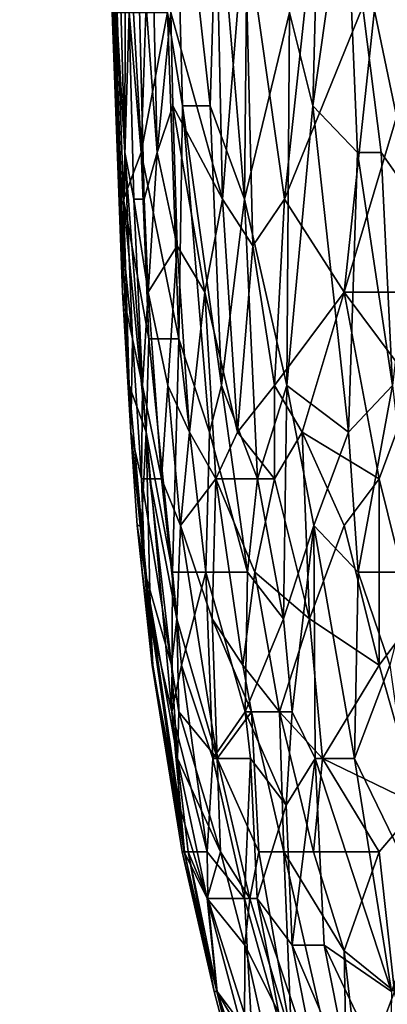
# Model space of a CAD drawing. Extents: x -0.3 to 0.3, y -0.266 to 0.266.
# Tile 25 of 256: x -0.228 to -0.214, y -0.197 to -0.16. Entities that reach past the tile are written whole.
import ezdxf

# ---------------------------------------------------------------- set-up
doc = ezdxf.new("R2010")
doc.units = 0

msp = doc.modelspace()

# ---------------------------------------------------------------- linework, layer by layer
for points in [[(-0.214695, -0.145611, 0.720654), (-0.212702, -0.166839, 0.719027), (-0.215278, -0.154456, 0.722099)], [(-0.213693, -0.14738, 0.719208), (-0.212702, -0.166839, 0.719027), (-0.214695, -0.145611, 0.720654)], [(-0.221478, -0.163301, 0.736553), (-0.222048, -0.159763, 0.737998), (-0.221805, -0.150918, 0.736553)], [(-0.221805, -0.150918, 0.736553), (-0.220161, -0.154456, 0.732217), (-0.220434, -0.163301, 0.733662)], [(-0.221805, -0.150918, 0.736553), (-0.220434, -0.163301, 0.733662), (-0.221478, -0.163301, 0.736553)], [(-0.216534, -0.163301, 0.72499), (-0.217417, -0.159763, 0.726435), (-0.216222, -0.150918, 0.723545)], [(-0.216222, -0.150918, 0.723545), (-0.215278, -0.154456, 0.722099), (-0.216534, -0.163301, 0.72499)], [(-0.224093, -0.157994, 0.752452), (-0.223666, -0.16507, 0.753898), (-0.224011, -0.152687, 0.753898)], [(-0.223666, -0.16507, 0.753898), (-0.223648, -0.154456, 0.755343), (-0.224011, -0.152687, 0.753898)], [(-0.218995, -0.152687, 0.729326), (-0.21913, -0.166839, 0.730772), (-0.220161, -0.154456, 0.732217)], [(-0.217417, -0.159763, 0.726435), (-0.21913, -0.166839, 0.730772), (-0.218995, -0.152687, 0.729326)], [(-0.212702, -0.152687, 0.770404), (-0.214024, -0.157994, 0.769174), (-0.212702, -0.161532, 0.770055)], [(-0.223919, -0.16507, 0.748116), (-0.224214, -0.157994, 0.749562), (-0.224227, -0.154456, 0.748116)], [(-0.223958, -0.159763, 0.746671), (-0.223919, -0.16507, 0.748116), (-0.224227, -0.154456, 0.748116)], [(-0.223666, -0.16507, 0.753898), (-0.223323, -0.166839, 0.755343), (-0.223648, -0.154456, 0.755343)], [(-0.223238, -0.154456, 0.756789), (-0.223648, -0.154456, 0.755343), (-0.222938, -0.166839, 0.756789)], [(-0.223648, -0.154456, 0.755343), (-0.223323, -0.166839, 0.755343), (-0.222938, -0.166839, 0.756789)], [(-0.223238, -0.154456, 0.756789), (-0.22244, -0.16507, 0.758234), (-0.222686, -0.154456, 0.758234)], [(-0.222938, -0.166839, 0.756789), (-0.22244, -0.16507, 0.758234), (-0.223238, -0.154456, 0.756789)], [(-0.222686, -0.154456, 0.758234), (-0.22244, -0.16507, 0.758234), (-0.221922, -0.159763, 0.759679)], [(-0.219965, -0.166839, 0.76257), (-0.220231, -0.154456, 0.76257), (-0.221922, -0.159763, 0.759679)], [(-0.21913, -0.166839, 0.730772), (-0.220434, -0.163301, 0.733662), (-0.220161, -0.154456, 0.732217)], [(-0.220231, -0.154456, 0.76257), (-0.219965, -0.166839, 0.76257), (-0.219114, -0.156225, 0.764015)], [(-0.216534, -0.163301, 0.72499), (-0.215278, -0.154456, 0.722099), (-0.214845, -0.16507, 0.722099)], [(-0.215278, -0.154456, 0.722099), (-0.212702, -0.166839, 0.719027), (-0.213946, -0.16507, 0.720654)], [(-0.213946, -0.16507, 0.720654), (-0.214845, -0.16507, 0.722099), (-0.215278, -0.154456, 0.722099)], [(-0.218812, -0.168608, 0.764015), (-0.219114, -0.156225, 0.764015), (-0.219965, -0.166839, 0.76257)], [(-0.216666, -0.157994, 0.766715), (-0.219114, -0.156225, 0.764015), (-0.217614, -0.166839, 0.765461)], [(-0.219114, -0.156225, 0.764015), (-0.218812, -0.168608, 0.764015), (-0.217614, -0.166839, 0.765461)], [(-0.223758, -0.170377, 0.749562), (-0.224151, -0.159763, 0.751007), (-0.224214, -0.157994, 0.749562)], [(-0.223919, -0.16507, 0.748116), (-0.223758, -0.170377, 0.749562), (-0.224214, -0.157994, 0.749562)], [(-0.224151, -0.159763, 0.751007), (-0.223728, -0.168608, 0.752452), (-0.224093, -0.157994, 0.752452)], [(-0.223728, -0.168608, 0.752452), (-0.223666, -0.16507, 0.753898), (-0.224093, -0.157994, 0.752452)], [(-0.217614, -0.166839, 0.765461), (-0.214024, -0.157994, 0.769174), (-0.216666, -0.157994, 0.766715)], [(-0.217614, -0.166839, 0.765461), (-0.215345, -0.170377, 0.767447), (-0.214024, -0.157994, 0.769174)], [(-0.212702, -0.161532, 0.770055), (-0.214024, -0.157994, 0.769174), (-0.215345, -0.170377, 0.767447)], [(-0.223758, -0.170377, 0.749562), (-0.223728, -0.168608, 0.752452), (-0.224151, -0.159763, 0.751007)], [(-0.223721, -0.166839, 0.746671), (-0.223919, -0.16507, 0.748116), (-0.223958, -0.159763, 0.746671)], [(-0.223504, -0.159763, 0.74378), (-0.223721, -0.166839, 0.746671), (-0.223958, -0.159763, 0.746671)], [(-0.223056, -0.16507, 0.742335), (-0.223721, -0.166839, 0.746671), (-0.223504, -0.159763, 0.74378)], [(-0.223056, -0.16507, 0.742335), (-0.223504, -0.159763, 0.74378), (-0.222869, -0.159763, 0.740889)], [(-0.222048, -0.159763, 0.737998), (-0.223056, -0.16507, 0.742335), (-0.222869, -0.159763, 0.740889)], [(-0.223056, -0.16507, 0.742335), (-0.222048, -0.159763, 0.737998), (-0.221617, -0.172146, 0.737998)], [(-0.221922, -0.159763, 0.759679), (-0.22244, -0.16507, 0.758234), (-0.221845, -0.163301, 0.759679)], [(-0.221478, -0.163301, 0.736553), (-0.221617, -0.172146, 0.737998), (-0.222048, -0.159763, 0.737998)], [(-0.221922, -0.159763, 0.759679), (-0.221845, -0.163301, 0.759679), (-0.219965, -0.166839, 0.76257)], [(-0.217417, -0.159763, 0.726435), (-0.217517, -0.173915, 0.727881), (-0.21913, -0.166839, 0.730772)], [(-0.216534, -0.163301, 0.72499), (-0.217517, -0.173915, 0.727881), (-0.217417, -0.159763, 0.726435)], [(-0.212702, -0.170377, 0.769546), (-0.212702, -0.161532, 0.770055), (-0.215345, -0.170377, 0.767447)], [(-0.221681, -0.168608, 0.759679), (-0.221845, -0.163301, 0.759679), (-0.22244, -0.16507, 0.758234)], [(-0.220631, -0.170377, 0.761341), (-0.219965, -0.166839, 0.76257), (-0.221845, -0.163301, 0.759679)], [(-0.221681, -0.168608, 0.759679), (-0.220631, -0.170377, 0.761341), (-0.221845, -0.163301, 0.759679)], [(-0.220462, -0.175684, 0.735108), (-0.221617, -0.172146, 0.737998), (-0.221478, -0.163301, 0.736553)], [(-0.220434, -0.163301, 0.733662), (-0.220004, -0.173915, 0.733662), (-0.221478, -0.163301, 0.736553)], [(-0.221478, -0.163301, 0.736553), (-0.220004, -0.173915, 0.733662), (-0.220462, -0.175684, 0.735108)], [(-0.220004, -0.173915, 0.733662), (-0.220434, -0.163301, 0.733662), (-0.21913, -0.166839, 0.730772)], [(-0.217517, -0.173915, 0.727881), (-0.216534, -0.163301, 0.72499), (-0.215186, -0.175684, 0.723545)], [(-0.215186, -0.175684, 0.723545), (-0.216534, -0.163301, 0.72499), (-0.214845, -0.16507, 0.722099)], [(-0.223507, -0.173915, 0.748116), (-0.223758, -0.170377, 0.749562), (-0.223919, -0.16507, 0.748116)], [(-0.223721, -0.166839, 0.746671), (-0.223507, -0.173915, 0.748116), (-0.223919, -0.16507, 0.748116)], [(-0.223728, -0.168608, 0.752452), (-0.223377, -0.172146, 0.753898), (-0.223666, -0.16507, 0.753898)], [(-0.223721, -0.166839, 0.746671), (-0.223056, -0.16507, 0.742335), (-0.222762, -0.172146, 0.742335)], [(-0.223003, -0.173915, 0.755343), (-0.223323, -0.166839, 0.755343), (-0.223666, -0.16507, 0.753898)], [(-0.223666, -0.16507, 0.753898), (-0.223377, -0.172146, 0.753898), (-0.223003, -0.173915, 0.755343)], [(-0.221617, -0.172146, 0.737998), (-0.222762, -0.172146, 0.742335), (-0.223056, -0.16507, 0.742335)], [(-0.222938, -0.166839, 0.756789), (-0.222788, -0.170377, 0.756789), (-0.22244, -0.16507, 0.758234)], [(-0.22244, -0.16507, 0.758234), (-0.222788, -0.170377, 0.756789), (-0.221681, -0.168608, 0.759679)], [(-0.214845, -0.16507, 0.722099), (-0.213506, -0.173915, 0.720654), (-0.215186, -0.175684, 0.723545)], [(-0.213946, -0.16507, 0.720654), (-0.213506, -0.173915, 0.720654), (-0.214845, -0.16507, 0.722099)], [(-0.212702, -0.166839, 0.719027), (-0.213506, -0.173915, 0.720654), (-0.213946, -0.16507, 0.720654)], [(-0.227477, -0.218967, 0.008894), (-0.180873, -0.167343, 0.505181), (-0.179547, -0.166984, 0.504428)], [(-0.227477, -0.218967, 0.008894), (-0.179547, -0.166984, 0.504428), (-0.226201, -0.21842, 0.007408)], [(-0.226201, -0.21842, 0.007408), (-0.179547, -0.166984, 0.504428), (-0.178155, -0.16688, 0.503751)], [(-0.226201, -0.21842, 0.007408), (-0.178155, -0.16688, 0.503751), (-0.224839, -0.218055, 0.006)], [(-0.224839, -0.218055, 0.006), (-0.178155, -0.16688, 0.503751), (-0.176737, -0.167065, 0.503174)], [(-0.222862, -0.175684, 0.74378), (-0.223721, -0.166839, 0.746671), (-0.222762, -0.172146, 0.742335)], [(-0.223721, -0.166839, 0.746671), (-0.222862, -0.175684, 0.74378), (-0.223507, -0.173915, 0.748116)], [(-0.223323, -0.166839, 0.755343), (-0.222788, -0.170377, 0.756789), (-0.222938, -0.166839, 0.756789)], [(-0.223003, -0.173915, 0.755343), (-0.222788, -0.170377, 0.756789), (-0.223323, -0.166839, 0.755343)], [(-0.219398, -0.175684, 0.76257), (-0.219965, -0.166839, 0.76257), (-0.220631, -0.170377, 0.761341)], [(-0.218631, -0.177453, 0.730772), (-0.220004, -0.173915, 0.733662), (-0.21913, -0.166839, 0.730772)], [(-0.219965, -0.166839, 0.76257), (-0.219398, -0.175684, 0.76257), (-0.218812, -0.168608, 0.764015)], [(-0.217517, -0.173915, 0.727881), (-0.218631, -0.177453, 0.730772), (-0.21913, -0.166839, 0.730772)], [(-0.217988, -0.173915, 0.764558), (-0.217614, -0.166839, 0.765461), (-0.218812, -0.168608, 0.764015)], [(-0.217988, -0.173915, 0.764558), (-0.215345, -0.170377, 0.767447), (-0.217614, -0.166839, 0.765461)], [(-0.228647, -0.219687, 0.010433), (-0.182105, -0.167992, 0.50601), (-0.180873, -0.167343, 0.505181)], [(-0.228647, -0.219687, 0.010433), (-0.180873, -0.167343, 0.505181), (-0.227477, -0.218967, 0.008894)], [(-0.224839, -0.218055, 0.006), (-0.176737, -0.167065, 0.503174), (-0.223414, -0.217877, 0.004695)], [(-0.223414, -0.217877, 0.004695), (-0.176737, -0.167065, 0.503174), (-0.175344, -0.167476, 0.502694)], [(-0.223414, -0.217877, 0.004695), (-0.175344, -0.167476, 0.502694), (-0.221952, -0.217891, 0.003515)], [(-0.221952, -0.217891, 0.003515), (-0.175344, -0.167476, 0.502694), (-0.174019, -0.168049, 0.502302)], [(-0.229688, -0.220568, 0.012), (-0.183211, -0.168882, 0.506885), (-0.182105, -0.167992, 0.50601)], [(-0.229688, -0.220568, 0.012), (-0.182105, -0.167992, 0.50601), (-0.228647, -0.219687, 0.010433)], [(-0.221952, -0.217891, 0.003515), (-0.174019, -0.168049, 0.502302), (-0.220477, -0.218096, 0.00248)], [(-0.220477, -0.218096, 0.00248), (-0.174019, -0.168049, 0.502302), (-0.172783, -0.168769, 0.502002)], [(-0.223758, -0.170377, 0.749562), (-0.223377, -0.172146, 0.753898), (-0.223728, -0.168608, 0.752452)], [(-0.221681, -0.168608, 0.759679), (-0.222788, -0.170377, 0.756789), (-0.222036, -0.173915, 0.758234)], [(-0.222036, -0.173915, 0.758234), (-0.221216, -0.175684, 0.759679), (-0.221681, -0.168608, 0.759679)], [(-0.221216, -0.175684, 0.759679), (-0.220631, -0.170377, 0.761341), (-0.221681, -0.168608, 0.759679)], [(-0.220477, -0.218096, 0.00248), (-0.172783, -0.168769, 0.502002), (-0.219435, -0.218315, 0.002352)], [(-0.219435, -0.218315, 0.002352), (-0.172783, -0.168769, 0.502002), (-0.171592, -0.169579, 0.501767)], [(-0.217988, -0.173915, 0.764558), (-0.218812, -0.168608, 0.764015), (-0.219398, -0.175684, 0.76257)], [(-0.183211, -0.168882, 0.506885), (-0.229688, -0.220568, 0.012), (-0.24486, -0.23574, 0.012)], [(-0.183211, -0.168882, 0.506885), (-0.24486, -0.23574, 0.012), (-0.212559, -0.197392, 0.584312)], [(-0.219435, -0.218315, 0.002352), (-0.171592, -0.169579, 0.501767), (-0.217434, -0.21902, 0.001701)], [(-0.217434, -0.21902, 0.001701), (-0.171592, -0.169579, 0.501767), (-0.170452, -0.170431, 0.501586)], [(-0.223445, -0.175684, 0.751007), (-0.223377, -0.172146, 0.753898), (-0.223758, -0.170377, 0.749562)], [(-0.223507, -0.173915, 0.748116), (-0.223445, -0.175684, 0.751007), (-0.223758, -0.170377, 0.749562)], [(-0.223003, -0.173915, 0.755343), (-0.222279, -0.177453, 0.756789), (-0.222788, -0.170377, 0.756789)], [(-0.222279, -0.177453, 0.756789), (-0.222036, -0.173915, 0.758234), (-0.222788, -0.170377, 0.756789)], [(-0.220215, -0.177453, 0.761125), (-0.220631, -0.170377, 0.761341), (-0.221216, -0.175684, 0.759679)], [(-0.220215, -0.177453, 0.761125), (-0.219398, -0.175684, 0.76257), (-0.220631, -0.170377, 0.761341)], [(-0.216945, -0.175684, 0.765461), (-0.215345, -0.170377, 0.767447), (-0.217988, -0.173915, 0.764558)], [(-0.217434, -0.21902, 0.001701), (-0.170452, -0.170431, 0.501586), (-0.216095, -0.219763, 0.00119)], [(-0.215345, -0.170377, 0.767447), (-0.216945, -0.175684, 0.765461), (-0.214024, -0.177453, 0.767877)], [(-0.216095, -0.219763, 0.00119), (-0.170452, -0.170431, 0.501586), (-0.169398, -0.171314, 0.501468)], [(-0.212702, -0.170377, 0.769546), (-0.215345, -0.170377, 0.767447), (-0.212702, -0.173915, 0.769251)], [(-0.215345, -0.170377, 0.767447), (-0.214024, -0.177453, 0.767877), (-0.212702, -0.173915, 0.769251)], [(-0.216095, -0.219763, 0.00119), (-0.169398, -0.171314, 0.501468), (-0.214846, -0.220653, 0.000882)], [(-0.214846, -0.220653, 0.000882), (-0.169398, -0.171314, 0.501468), (-0.168405, -0.172285, 0.501429)], [(-0.223445, -0.175684, 0.751007), (-0.223036, -0.177453, 0.753898), (-0.223377, -0.172146, 0.753898)], [(-0.223377, -0.172146, 0.753898), (-0.223036, -0.177453, 0.753898), (-0.223003, -0.173915, 0.755343)], [(-0.22186, -0.180991, 0.740889), (-0.222862, -0.175684, 0.74378), (-0.222762, -0.172146, 0.742335)], [(-0.222762, -0.172146, 0.742335), (-0.221617, -0.172146, 0.737998), (-0.22186, -0.180991, 0.740889)], [(-0.22186, -0.180991, 0.740889), (-0.221617, -0.172146, 0.737998), (-0.220602, -0.180991, 0.736553)], [(-0.221617, -0.172146, 0.737998), (-0.220462, -0.175684, 0.735108), (-0.220602, -0.180991, 0.736553)], [(-0.214846, -0.220653, 0.000882), (-0.168405, -0.172285, 0.501429), (-0.213695, -0.22168, 0.000778)], [(-0.223039, -0.179222, 0.746671), (-0.223445, -0.175684, 0.751007), (-0.223507, -0.173915, 0.748116)], [(-0.223507, -0.173915, 0.748116), (-0.222862, -0.175684, 0.74378), (-0.223039, -0.179222, 0.746671)], [(-0.223036, -0.177453, 0.753898), (-0.222723, -0.177453, 0.755343), (-0.223003, -0.173915, 0.755343)], [(-0.222723, -0.177453, 0.755343), (-0.222279, -0.177453, 0.756789), (-0.223003, -0.173915, 0.755343)], [(-0.222279, -0.177453, 0.756789), (-0.221563, -0.179222, 0.758234), (-0.222036, -0.173915, 0.758234)], [(-0.221563, -0.179222, 0.758234), (-0.221216, -0.175684, 0.759679), (-0.222036, -0.173915, 0.758234)], [(-0.219012, -0.180991, 0.732217), (-0.220462, -0.175684, 0.735108), (-0.220004, -0.173915, 0.733662)], [(-0.220004, -0.173915, 0.733662), (-0.218631, -0.177453, 0.730772), (-0.219012, -0.180991, 0.732217)], [(-0.217988, -0.173915, 0.764558), (-0.219398, -0.175684, 0.76257), (-0.217988, -0.177453, 0.764096)], [(-0.218631, -0.177453, 0.730772), (-0.217517, -0.173915, 0.727881), (-0.217646, -0.18276, 0.729326)], [(-0.217988, -0.177453, 0.764096), (-0.216945, -0.175684, 0.765461), (-0.217988, -0.173915, 0.764558)], [(-0.217517, -0.173915, 0.727881), (-0.216495, -0.179222, 0.726435), (-0.217646, -0.18276, 0.729326)], [(-0.216495, -0.179222, 0.726435), (-0.217517, -0.173915, 0.727881), (-0.215186, -0.175684, 0.723545)], [(-0.214816, -0.180991, 0.723545), (-0.215186, -0.175684, 0.723545), (-0.213506, -0.173915, 0.720654)], [(-0.212702, -0.180991, 0.720303), (-0.214816, -0.180991, 0.723545), (-0.213506, -0.173915, 0.720654)], [(-0.212702, -0.173915, 0.769251), (-0.214024, -0.177453, 0.767877), (-0.212702, -0.18276, 0.768149)], [(-0.223039, -0.179222, 0.746671), (-0.223202, -0.179222, 0.749562), (-0.223445, -0.175684, 0.751007)], [(-0.222913, -0.180991, 0.752452), (-0.223036, -0.177453, 0.753898), (-0.223445, -0.175684, 0.751007)], [(-0.223202, -0.179222, 0.749562), (-0.222913, -0.180991, 0.752452), (-0.223445, -0.175684, 0.751007)], [(-0.222862, -0.175684, 0.74378), (-0.222702, -0.18276, 0.746671), (-0.223039, -0.179222, 0.746671)], [(-0.221884, -0.186298, 0.74378), (-0.222702, -0.18276, 0.746671), (-0.222862, -0.175684, 0.74378)], [(-0.22186, -0.180991, 0.740889), (-0.221884, -0.186298, 0.74378), (-0.222862, -0.175684, 0.74378)], [(-0.221563, -0.179222, 0.758234), (-0.220215, -0.177453, 0.761125), (-0.221216, -0.175684, 0.759679)], [(-0.220602, -0.180991, 0.736553), (-0.220462, -0.175684, 0.735108), (-0.219012, -0.180991, 0.732217)], [(-0.220215, -0.177453, 0.761125), (-0.217988, -0.177453, 0.764096), (-0.219398, -0.175684, 0.76257)], [(-0.216666, -0.18276, 0.764664), (-0.216945, -0.175684, 0.765461), (-0.217988, -0.177453, 0.764096)], [(-0.215345, -0.179222, 0.766539), (-0.214024, -0.177453, 0.767877), (-0.216945, -0.175684, 0.765461)], [(-0.216945, -0.175684, 0.765461), (-0.216666, -0.18276, 0.764664), (-0.215345, -0.179222, 0.766539)], [(-0.215186, -0.175684, 0.723545), (-0.214816, -0.180991, 0.723545), (-0.216495, -0.179222, 0.726435)], [(-0.223036, -0.177453, 0.753898), (-0.221897, -0.184529, 0.755343), (-0.222723, -0.177453, 0.755343)], [(-0.222913, -0.180991, 0.752452), (-0.221897, -0.184529, 0.755343), (-0.223036, -0.177453, 0.753898)], [(-0.222723, -0.177453, 0.755343), (-0.221698, -0.18276, 0.756789), (-0.222279, -0.177453, 0.756789)], [(-0.221897, -0.184529, 0.755343), (-0.221698, -0.18276, 0.756789), (-0.222723, -0.177453, 0.755343)], [(-0.222279, -0.177453, 0.756789), (-0.221698, -0.18276, 0.756789), (-0.221563, -0.179222, 0.758234)], [(-0.220362, -0.18276, 0.759679), (-0.220215, -0.177453, 0.761125), (-0.221563, -0.179222, 0.758234)], [(-0.220362, -0.18276, 0.759679), (-0.219198, -0.184529, 0.761125), (-0.220215, -0.177453, 0.761125)], [(-0.21874, -0.180991, 0.76257), (-0.217988, -0.177453, 0.764096), (-0.220215, -0.177453, 0.761125)], [(-0.220215, -0.177453, 0.761125), (-0.219198, -0.184529, 0.761125), (-0.21874, -0.180991, 0.76257)], [(-0.218631, -0.177453, 0.730772), (-0.217646, -0.18276, 0.729326), (-0.219012, -0.180991, 0.732217)], [(-0.21874, -0.180991, 0.76257), (-0.216666, -0.18276, 0.764664), (-0.217988, -0.177453, 0.764096)], [(-0.214024, -0.177453, 0.767877), (-0.215345, -0.179222, 0.766539), (-0.214024, -0.184529, 0.766798)], [(-0.214024, -0.177453, 0.767877), (-0.214024, -0.184529, 0.766798), (-0.212702, -0.18276, 0.768149)], [(-0.222603, -0.184529, 0.748116), (-0.223202, -0.179222, 0.749562), (-0.223039, -0.179222, 0.746671)], [(-0.222603, -0.184529, 0.748116), (-0.222637, -0.184529, 0.749562), (-0.223202, -0.179222, 0.749562)], [(-0.222637, -0.184529, 0.749562), (-0.222913, -0.180991, 0.752452), (-0.223202, -0.179222, 0.749562)], [(-0.222702, -0.18276, 0.746671), (-0.222603, -0.184529, 0.748116), (-0.223039, -0.179222, 0.746671)], [(-0.221698, -0.18276, 0.756789), (-0.220165, -0.188067, 0.758234), (-0.221563, -0.179222, 0.758234)], [(-0.221563, -0.179222, 0.758234), (-0.220165, -0.188067, 0.758234), (-0.220362, -0.18276, 0.759679)], [(-0.216495, -0.179222, 0.726435), (-0.217316, -0.186298, 0.729326), (-0.217646, -0.18276, 0.729326)], [(-0.216495, -0.179222, 0.726435), (-0.216451, -0.188067, 0.727881), (-0.217316, -0.186298, 0.729326)], [(-0.215345, -0.179222, 0.766539), (-0.216666, -0.18276, 0.764664), (-0.214024, -0.184529, 0.766798)], [(-0.216495, -0.179222, 0.726435), (-0.214953, -0.188067, 0.72499), (-0.216451, -0.188067, 0.727881)], [(-0.216495, -0.179222, 0.726435), (-0.214816, -0.180991, 0.723545), (-0.214953, -0.188067, 0.72499)], [(-0.222913, -0.180991, 0.752452), (-0.221673, -0.188067, 0.753898), (-0.221897, -0.184529, 0.755343)], [(-0.221605, -0.189836, 0.752452), (-0.221673, -0.188067, 0.753898), (-0.222913, -0.180991, 0.752452)], [(-0.222637, -0.184529, 0.749562), (-0.221605, -0.189836, 0.752452), (-0.222913, -0.180991, 0.752452)], [(-0.22186, -0.180991, 0.740889), (-0.221515, -0.184529, 0.740889), (-0.221884, -0.186298, 0.74378)], [(-0.220602, -0.180991, 0.736553), (-0.221515, -0.184529, 0.740889), (-0.22186, -0.180991, 0.740889)], [(-0.220602, -0.180991, 0.736553), (-0.220328, -0.188067, 0.737998), (-0.221515, -0.184529, 0.740889)], [(-0.219103, -0.186298, 0.733662), (-0.220328, -0.188067, 0.737998), (-0.220602, -0.180991, 0.736553)], [(-0.220602, -0.180991, 0.736553), (-0.219012, -0.180991, 0.732217), (-0.219103, -0.186298, 0.733662)], [(-0.217805, -0.186298, 0.76257), (-0.21874, -0.180991, 0.76257), (-0.219198, -0.184529, 0.761125)], [(-0.217646, -0.18276, 0.729326), (-0.219103, -0.186298, 0.733662), (-0.219012, -0.180991, 0.732217)], [(-0.217805, -0.186298, 0.76257), (-0.216666, -0.18276, 0.764664), (-0.21874, -0.180991, 0.76257)], [(-0.213615, -0.184529, 0.722099), (-0.214953, -0.188067, 0.72499), (-0.214816, -0.180991, 0.723545)], [(-0.212702, -0.180991, 0.720303), (-0.213615, -0.184529, 0.722099), (-0.214816, -0.180991, 0.723545)], [(-0.222702, -0.18276, 0.746671), (-0.221884, -0.186298, 0.74378), (-0.221408, -0.191605, 0.746671)], [(-0.221408, -0.191605, 0.746671), (-0.222603, -0.184529, 0.748116), (-0.222702, -0.18276, 0.746671)], [(-0.221897, -0.184529, 0.755343), (-0.221616, -0.186298, 0.755343), (-0.221698, -0.18276, 0.756789)], [(-0.221616, -0.186298, 0.755343), (-0.220165, -0.188067, 0.758234), (-0.221698, -0.18276, 0.756789)], [(-0.218864, -0.186298, 0.761125), (-0.219198, -0.184529, 0.761125), (-0.220362, -0.18276, 0.759679)], [(-0.220362, -0.18276, 0.759679), (-0.220165, -0.188067, 0.758234), (-0.218864, -0.186298, 0.761125)], [(-0.217316, -0.186298, 0.729326), (-0.219103, -0.186298, 0.733662), (-0.217646, -0.18276, 0.729326)], [(-0.217805, -0.186298, 0.76257), (-0.216165, -0.188067, 0.764015), (-0.216666, -0.18276, 0.764664)], [(-0.216666, -0.18276, 0.764664), (-0.216165, -0.188067, 0.764015), (-0.214024, -0.184529, 0.766798)], [(-0.212702, -0.18276, 0.768149), (-0.214024, -0.184529, 0.766798), (-0.212514, -0.189836, 0.766906)], [(-0.221501, -0.191605, 0.749562), (-0.222637, -0.184529, 0.749562), (-0.222603, -0.184529, 0.748116)], [(-0.222637, -0.184529, 0.749562), (-0.221413, -0.191605, 0.751007), (-0.221605, -0.189836, 0.752452)], [(-0.221501, -0.191605, 0.749562), (-0.221413, -0.191605, 0.751007), (-0.222637, -0.184529, 0.749562)], [(-0.221408, -0.191605, 0.746671), (-0.221501, -0.191605, 0.749562), (-0.222603, -0.184529, 0.748116)], [(-0.221616, -0.186298, 0.755343), (-0.221897, -0.184529, 0.755343), (-0.221673, -0.188067, 0.753898)], [(-0.221515, -0.184529, 0.740889), (-0.220545, -0.191605, 0.740889), (-0.221884, -0.186298, 0.74378)], [(-0.221515, -0.184529, 0.740889), (-0.220328, -0.188067, 0.737998), (-0.220545, -0.191605, 0.740889)], [(-0.218864, -0.186298, 0.761125), (-0.217805, -0.186298, 0.76257), (-0.219198, -0.184529, 0.761125)], [(-0.214024, -0.184529, 0.766798), (-0.216165, -0.188067, 0.764015), (-0.212514, -0.189836, 0.766906)], [(-0.21237, -0.193374, 0.722099), (-0.214953, -0.188067, 0.72499), (-0.213615, -0.184529, 0.722099)], [(-0.220545, -0.191605, 0.740889), (-0.221264, -0.191605, 0.745225), (-0.221884, -0.186298, 0.74378)], [(-0.221884, -0.186298, 0.74378), (-0.221264, -0.191605, 0.745225), (-0.221408, -0.191605, 0.746671)], [(-0.220036, -0.191605, 0.756789), (-0.221616, -0.186298, 0.755343), (-0.221673, -0.188067, 0.753898)], [(-0.220036, -0.191605, 0.756789), (-0.220165, -0.188067, 0.758234), (-0.221616, -0.186298, 0.755343)], [(-0.218906, -0.188067, 0.733662), (-0.220328, -0.188067, 0.737998), (-0.219103, -0.186298, 0.733662)], [(-0.220165, -0.188067, 0.758234), (-0.218586, -0.191605, 0.759679), (-0.218864, -0.186298, 0.761125)], [(-0.217542, -0.189836, 0.730772), (-0.218906, -0.188067, 0.733662), (-0.219103, -0.186298, 0.733662)], [(-0.219103, -0.186298, 0.733662), (-0.217316, -0.186298, 0.729326), (-0.217542, -0.189836, 0.730772)], [(-0.217632, -0.191605, 0.761125), (-0.217805, -0.186298, 0.76257), (-0.218864, -0.186298, 0.761125)], [(-0.218586, -0.191605, 0.759679), (-0.217632, -0.191605, 0.761125), (-0.218864, -0.186298, 0.761125)], [(-0.216165, -0.188067, 0.764015), (-0.217805, -0.186298, 0.76257), (-0.216512, -0.191605, 0.76257)], [(-0.217805, -0.186298, 0.76257), (-0.217632, -0.191605, 0.761125), (-0.216512, -0.191605, 0.76257)], [(-0.216451, -0.188067, 0.727881), (-0.217542, -0.189836, 0.730772), (-0.217316, -0.186298, 0.729326)], [(-0.221673, -0.188067, 0.753898), (-0.220548, -0.193374, 0.753898), (-0.220036, -0.191605, 0.756789)], [(-0.221605, -0.189836, 0.752452), (-0.220548, -0.193374, 0.753898), (-0.221673, -0.188067, 0.753898)], [(-0.219133, -0.193374, 0.736553), (-0.220545, -0.191605, 0.740889), (-0.220328, -0.188067, 0.737998)], [(-0.220328, -0.188067, 0.737998), (-0.218906, -0.188067, 0.733662), (-0.219133, -0.193374, 0.736553)], [(-0.218925, -0.193374, 0.758234), (-0.218586, -0.191605, 0.759679), (-0.220165, -0.188067, 0.758234)], [(-0.220036, -0.191605, 0.756789), (-0.218925, -0.193374, 0.758234), (-0.220165, -0.188067, 0.758234)], [(-0.218906, -0.188067, 0.733662), (-0.218653, -0.193374, 0.735108), (-0.219133, -0.193374, 0.736553)], [(-0.218653, -0.193374, 0.735108), (-0.218906, -0.188067, 0.733662), (-0.217542, -0.189836, 0.730772)], [(-0.217542, -0.189836, 0.730772), (-0.216451, -0.188067, 0.727881), (-0.21732, -0.195143, 0.732217)], [(-0.216451, -0.188067, 0.727881), (-0.216106, -0.195143, 0.729326), (-0.21732, -0.195143, 0.732217)], [(-0.216165, -0.188067, 0.764015), (-0.216512, -0.191605, 0.76257), (-0.214024, -0.191605, 0.765178)], [(-0.214953, -0.188067, 0.72499), (-0.213552, -0.196912, 0.72499), (-0.216451, -0.188067, 0.727881)], [(-0.213552, -0.196912, 0.72499), (-0.216106, -0.195143, 0.729326), (-0.216451, -0.188067, 0.727881)], [(-0.214024, -0.191605, 0.765178), (-0.212514, -0.189836, 0.766906), (-0.216165, -0.188067, 0.764015)], [(-0.214953, -0.188067, 0.72499), (-0.21237, -0.193374, 0.722099), (-0.213552, -0.196912, 0.72499)], [(-0.221413, -0.191605, 0.751007), (-0.220548, -0.193374, 0.753898), (-0.221605, -0.189836, 0.752452)], [(-0.21732, -0.195143, 0.732217), (-0.218653, -0.193374, 0.735108), (-0.217542, -0.189836, 0.730772)], [(-0.214024, -0.191605, 0.765178), (-0.213439, -0.196912, 0.764015), (-0.212514, -0.189836, 0.766906)], [(-0.221408, -0.191605, 0.746671), (-0.220283, -0.196912, 0.746671), (-0.221501, -0.191605, 0.749562)], [(-0.220181, -0.196912, 0.751007), (-0.221501, -0.191605, 0.749562), (-0.220283, -0.196912, 0.746671)], [(-0.221501, -0.191605, 0.749562), (-0.220181, -0.196912, 0.751007), (-0.221413, -0.191605, 0.751007)], [(-0.220181, -0.196912, 0.751007), (-0.220548, -0.193374, 0.753898), (-0.221413, -0.191605, 0.751007)], [(-0.221264, -0.191605, 0.745225), (-0.220283, -0.196912, 0.746671), (-0.221408, -0.191605, 0.746671)], [(-0.220545, -0.191605, 0.740889), (-0.220523, -0.193374, 0.742335), (-0.221264, -0.191605, 0.745225)], [(-0.221264, -0.191605, 0.745225), (-0.220167, -0.196912, 0.745225), (-0.220283, -0.196912, 0.746671)], [(-0.220523, -0.193374, 0.742335), (-0.220167, -0.196912, 0.745225), (-0.221264, -0.191605, 0.745225)], [(-0.220548, -0.193374, 0.753898), (-0.219122, -0.195143, 0.756789), (-0.220036, -0.191605, 0.756789)], [(-0.219133, -0.193374, 0.736553), (-0.220523, -0.193374, 0.742335), (-0.220545, -0.191605, 0.740889)], [(-0.219122, -0.195143, 0.756789), (-0.218925, -0.193374, 0.758234), (-0.220036, -0.191605, 0.756789)], [(-0.217342, -0.198681, 0.758234), (-0.218586, -0.191605, 0.759679), (-0.218925, -0.193374, 0.758234)], [(-0.218586, -0.191605, 0.759679), (-0.217342, -0.198681, 0.758234), (-0.217632, -0.191605, 0.761125)], [(-0.215345, -0.195368, 0.76257), (-0.216512, -0.191605, 0.76257), (-0.217632, -0.191605, 0.761125)], [(-0.215215, -0.202219, 0.759679), (-0.215345, -0.195368, 0.76257), (-0.217632, -0.191605, 0.761125)], [(-0.217342, -0.198681, 0.758234), (-0.215215, -0.202219, 0.759679), (-0.217632, -0.191605, 0.761125)], [(-0.215345, -0.195368, 0.76257), (-0.214024, -0.191605, 0.765178), (-0.216512, -0.191605, 0.76257)], [(-0.213439, -0.196912, 0.764015), (-0.214024, -0.191605, 0.765178), (-0.215345, -0.195368, 0.76257)], [(-0.219127, -0.198681, 0.753898), (-0.219122, -0.195143, 0.756789), (-0.220548, -0.193374, 0.753898)], [(-0.220181, -0.196912, 0.751007), (-0.219127, -0.198681, 0.753898), (-0.220548, -0.193374, 0.753898)], [(-0.219133, -0.193374, 0.736553), (-0.218843, -0.198681, 0.739444), (-0.220523, -0.193374, 0.742335)], [(-0.218843, -0.198681, 0.739444), (-0.220167, -0.196912, 0.745225), (-0.220523, -0.193374, 0.742335)], [(-0.219133, -0.193374, 0.736553), (-0.217643, -0.198681, 0.735108), (-0.218843, -0.198681, 0.739444)], [(-0.218653, -0.193374, 0.735108), (-0.217643, -0.198681, 0.735108), (-0.219133, -0.193374, 0.736553)], [(-0.219122, -0.195143, 0.756789), (-0.217342, -0.198681, 0.758234), (-0.218925, -0.193374, 0.758234)], [(-0.217643, -0.198681, 0.735108), (-0.218653, -0.193374, 0.735108), (-0.216264, -0.20045, 0.732217)], [(-0.216264, -0.20045, 0.732217), (-0.218653, -0.193374, 0.735108), (-0.21732, -0.195143, 0.732217)], [(-0.219127, -0.198681, 0.753898), (-0.217533, -0.202219, 0.755343), (-0.219122, -0.195143, 0.756789)], [(-0.217533, -0.202219, 0.755343), (-0.217342, -0.198681, 0.758234), (-0.219122, -0.195143, 0.756789)], [(-0.21732, -0.195143, 0.732217), (-0.216106, -0.195143, 0.729326), (-0.215056, -0.20045, 0.729326)], [(-0.215056, -0.20045, 0.729326), (-0.216264, -0.20045, 0.732217), (-0.21732, -0.195143, 0.732217)], [(-0.213552, -0.196912, 0.72499), (-0.213604, -0.20045, 0.726435), (-0.216106, -0.195143, 0.729326)], [(-0.216106, -0.195143, 0.729326), (-0.213604, -0.20045, 0.726435), (-0.215056, -0.20045, 0.729326)], [(-0.215345, -0.195368, 0.76257), (-0.214769, -0.20045, 0.761125), (-0.213439, -0.196912, 0.764015)], [(-0.215215, -0.202219, 0.759679), (-0.214769, -0.20045, 0.761125), (-0.215345, -0.195368, 0.76257)], [(-0.223522, -0.257078, 0.012), (-0.20835, -0.241906, 0.012), (-0.156769, -0.195416, 0.506917)], [(-0.185174, -0.224776, 0.584312), (-0.223522, -0.257078, 0.012), (-0.156769, -0.195416, 0.506917)], [(-0.220283, -0.196912, 0.746671), (-0.218892, -0.202219, 0.746671), (-0.220181, -0.196912, 0.751007)], [(-0.220167, -0.196912, 0.745225), (-0.218892, -0.202219, 0.746671), (-0.220283, -0.196912, 0.746671)], [(-0.219127, -0.198681, 0.753898), (-0.220181, -0.196912, 0.751007), (-0.219203, -0.20045, 0.751007)], [(-0.218892, -0.202219, 0.746671), (-0.219203, -0.20045, 0.751007), (-0.220181, -0.196912, 0.751007)], [(-0.218843, -0.198681, 0.739444), (-0.218976, -0.20045, 0.742335), (-0.220167, -0.196912, 0.745225)], [(-0.218976, -0.20045, 0.742335), (-0.218892, -0.202219, 0.746671), (-0.220167, -0.196912, 0.745225)], [(-0.212702, -0.20045, 0.763419), (-0.213439, -0.196912, 0.764015), (-0.214769, -0.20045, 0.761125)], [(-0.212197, -0.19708, 0.593398), (-0.213568, -0.198543, 0.584643), (-0.214415, -0.19982, 0.58497)], [(-0.212197, -0.19708, 0.593398), (-0.214415, -0.19982, 0.58497), (-0.213038, -0.19835, 0.593764)], [(-0.24486, -0.23574, 0.012), (-0.21373, -0.198653, 0.575792), (-0.212559, -0.197392, 0.584312)], [(-0.212559, -0.197392, 0.584312), (-0.21373, -0.198653, 0.575792), (-0.214755, -0.199821, 0.576015)], [(-0.212559, -0.197392, 0.584312), (-0.214755, -0.199821, 0.576015), (-0.213568, -0.198543, 0.584643)]]:
    msp.add_3dface(points)

doc.saveas('drawing.dxf')
